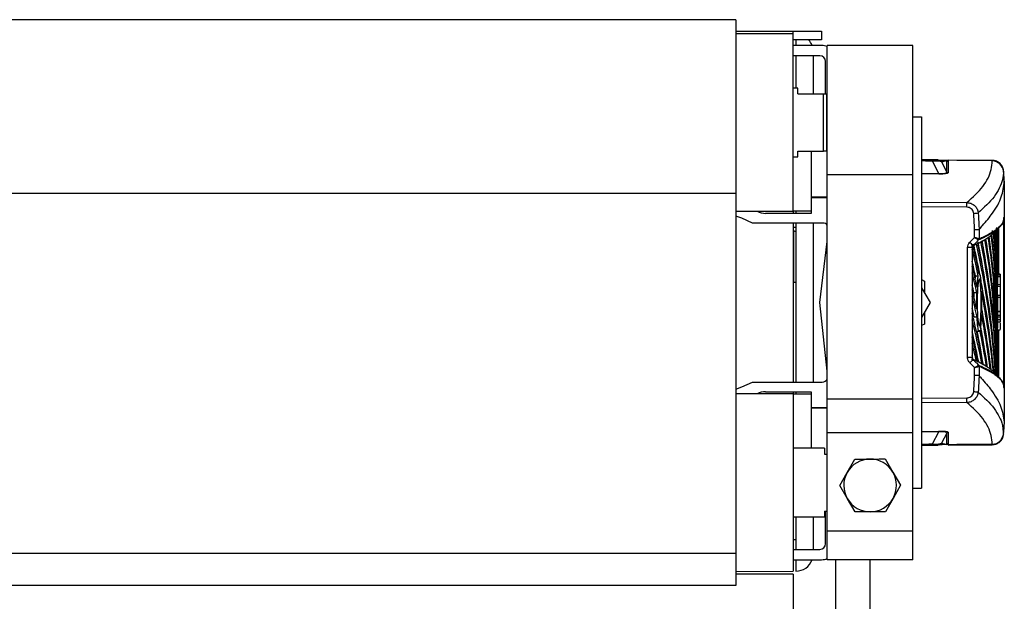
# Model space of a CAD drawing. Header units: millimetres. Extents: x 0 to 420, y 0 to 297.
# Tile 30 of 34: x 324 to 346, y 224 to 238. Entities that reach past the tile are written whole.
import ezdxf

# ---------------------------------------------------------------- set-up
doc = ezdxf.new("R2010")
doc.units = ezdxf.units.MM

msp = doc.modelspace()

# ---------------------------------------------------------------- linework, layer by layer
at = {"color": 7, "linetype": 'Continuous', "lineweight": 25}
for p, q in [((340.2567, 237.7683), (261.6798, 237.7683)), ((340.2567, 237.7683), (340.2567, 233.7853)), ((340.2567, 237.5064), (341.5663, 237.5064)), ((341.5663, 237.4409), (340.2567, 237.4451)), ((341.5663, 237.5064), (342.2211, 237.5064)), ((341.5663, 237.4409), (341.5663, 237.5064)), ((341.5663, 235.411), (341.5663, 237.4409)), ((342.2211, 237.5064), (342.2211, 237.31)), ((342.2211, 237.31), (341.5663, 237.31)), ((342.2211, 237.179), (341.5663, 237.179)), ((341.6318, 237.31), (341.6318, 237.179)), ((344.3165, 237.179), (342.3521, 237.179)), ((342.3521, 234.2113), (342.3521, 237.179)), ((344.3165, 234.2113), (344.3165, 237.179)), ((342.1818, 236.9433), (341.5663, 236.9433)), ((341.6318, 236.9433), (341.6318, 236.1968)), ((342.0247, 236.9433), (342.0247, 236.0733)), ((342.3128, 236.0658), (342.3128, 236.8123)), ((341.6776, 236.1968), (341.5663, 236.1968)), ((341.6776, 236.0658), (341.6776, 236.1968)), ((341.6776, 236.0658), (342.2669, 236.0658)), ((342.2669, 234.7562), (342.2669, 236.0658)), ((342.2669, 236.0658), (342.3324, 236.0658)), ((342.3324, 236.0658), (342.3324, 234.7562)), ((342.3521, 236.0004), (342.3324, 236.0004)), ((344.3165, 235.542), (344.5129, 235.542)), ((344.5129, 235.542), (344.5129, 227.0295)), ((341.5663, 233.3811), (341.5663, 235.411)), ((342.3324, 234.9527), (342.3521, 234.9527)), ((341.6776, 234.7562), (342.2669, 234.7562)), ((341.6776, 234.6253), (341.6776, 234.7562)), ((341.9854, 234.7562), (341.9854, 233.3811)), ((342.3324, 234.7562), (342.2669, 234.7562)), ((342.3324, 234.7759), (342.3521, 234.7759)), ((342.3521, 234.7562), (342.3412, 234.7562)), ((341.5663, 234.6253), (341.6776, 234.6253)), ((344.8953, 234.5547), (344.5129, 234.5581)), ((346.1358, 234.5324), (344.5129, 234.5465)), ((344.767, 234.5443), (344.915, 234.543)), ((344.9106, 234.247), (344.767, 234.5251)), ((344.9714, 234.5096), (345.0911, 234.2779)), ((345.0911, 234.2779), (345.0911, 234.537)), ((345.1019, 234.5413), (345.1092, 234.5407)), ((346.1358, 234.5439), (345.1218, 234.5527)), ((345.1249, 234.5172), (345.1249, 234.258)), ((346.1358, 234.5324), (346.1357, 234.5347)), ((346.1358, 234.5306), (346.1358, 234.5324)), ((344.3165, 234.2113), (342.3521, 234.2113)), ((342.3521, 229.0758), (342.3521, 234.2113)), ((344.3165, 229.0758), (344.3165, 234.2113)), ((344.5129, 234.2504), (344.9106, 234.247)), ((344.9106, 234.2357), (344.5129, 234.239)), ((346.3939, 234.3008), (346.3939, 234.299)), ((346.4119, 234.0694), (346.4119, 234.0694)), ((346.4119, 234.0694), (346.4119, 233.2448)), ((340.2567, 233.7853), (261.6798, 233.7853)), ((340.2567, 233.7853), (340.2567, 225.5347)), ((341.9854, 233.7085), (342.3521, 233.7085)), ((342.3521, 233.6889), (341.9854, 233.6889)), ((344.5129, 233.5841), (345.5546, 233.5757)), ((340.2567, 233.3769), (341.5663, 233.3811)), ((341.9854, 233.3287), (340.9377, 233.3287)), ((341.9854, 233.3811), (341.5662, 233.3811)), ((341.5663, 233.387), (341.5663, 233.3287)), ((341.9854, 233.3811), (341.5663, 233.3811)), ((341.6318, 233.3853), (341.6318, 233.3287)), ((341.9854, 233.3811), (341.9854, 233.3811)), ((341.9854, 233.3811), (341.9854, 233.3287)), ((345.5546, 233.4713), (344.5129, 233.4797)), ((342.255, 233.1061), (340.6364, 233.1061)), ((341.5663, 233.1061), (341.5663, 229.4654)), ((341.6318, 233.1061), (341.6318, 229.4654)), ((342.0247, 233.1061), (342.0247, 229.4654)), ((346.4003, 229.338), (346.4003, 233.2334)), ((346.4119, 233.2448), (346.4119, 233.2448)), ((346.4119, 233.2448), (346.4119, 229.3266)), ((341.5663, 233.0163), (341.6318, 233.0163)), ((341.5794, 232.9303), (341.5794, 231.751)), ((345.7288, 232.7747), (345.7288, 232.9492)), ((345.8321, 232.9495), (345.8321, 232.9495)), ((345.8321, 232.9495), (345.8321, 232.7476)), ((346.1626, 232.8726), (346.2938, 233.0035)), ((346.1763, 232.9016), (346.2054, 232.9401)), ((346.2808, 233.0055), (346.2808, 231.936)), ((342.1818, 231.2857), (342.3521, 232.6879)), ((345.8211, 232.7198), (345.8206, 232.7199)), ((345.8321, 232.7476), (345.8325, 232.7476)), ((345.9025, 232.6927), (345.9385, 232.714)), ((346.2547, 232.7784), (346.2547, 232.6397)), ((346.2547, 232.2397), (346.2547, 232.6397)), ((345.5707, 230.0247), (345.5707, 232.5468)), ((345.674, 232.5468), (345.5707, 232.5468)), ((345.674, 232.5468), (345.674, 230.0247)), ((345.6753, 232.5065), (345.6753, 232.1174)), ((346.252, 232.4261), (346.2411, 232.426)), ((346.252, 232.0261), (346.252, 232.4261)), ((346.2547, 231.9163), (346.2547, 232.2397)), ((345.6753, 231.9678), (345.6753, 231.5788)), ((346.1909, 231.9437), (346.1651, 231.9442)), ((346.3202, 231.9356), (346.2547, 231.9362)), ((346.3202, 231.9356), (346.3202, 231.9201)), ((341.5663, 231.751), (341.6318, 231.751)), ((344.5129, 231.815), (344.5784, 231.7772)), ((344.5784, 231.7772), (344.5784, 231.5138)), ((345.7498, 231.8977), (345.7406, 231.837)), ((345.7498, 231.8977), (345.8157, 231.8974)), ((346.1075, 231.7192), (346.1731, 231.7192)), ((346.252, 231.8874), (346.2411, 231.8874)), ((346.252, 231.4874), (346.252, 231.8874)), ((346.2529, 231.8727), (346.2529, 231.6905)), ((346.3202, 231.8727), (346.2529, 231.8727)), ((346.3202, 231.9157), (346.2532, 231.9163)), ((346.3202, 231.9201), (346.2547, 231.9205)), ((346.3202, 231.9201), (346.3202, 231.9157)), ((346.3202, 231.9157), (346.3202, 231.8727)), ((346.3202, 231.8727), (346.3202, 231.6905)), ((344.5129, 231.6272), (344.7101, 231.2857)), ((345.7159, 231.5138), (345.7818, 231.5139)), ((346.3202, 231.6905), (346.2529, 231.6905)), ((346.3202, 231.6506), (346.2531, 231.6501)), ((346.3202, 231.6905), (346.3202, 231.6506)), ((346.3202, 231.6506), (346.3202, 231.4458)), ((342.3521, 229.7147), (342.1818, 231.2857)), ((344.7101, 231.2857), (344.5129, 230.9442)), ((345.6753, 231.4292), (345.6753, 231.0401)), ((346.1012, 231.2474), (346.1668, 231.2475)), ((346.252, 231.3488), (346.2411, 231.3487)), ((346.252, 230.9488), (346.252, 231.3488)), ((346.3202, 231.4053), (346.2542, 231.4053)), ((346.3202, 231.4458), (346.2543, 231.4464)), ((346.2547, 231.2374), (346.2547, 231.4024)), ((346.3202, 231.4458), (346.3202, 231.4053)), ((346.3202, 231.4053), (346.3202, 231.3619)), ((346.3202, 231.4053), (346.3202, 231.0899)), ((344.5784, 231.0576), (344.5784, 230.7943)), ((346.3202, 231.0753), (346.254, 231.0758)), ((346.3202, 231.0785), (346.2541, 231.079)), ((346.2547, 231.079), (346.2547, 231.0813)), ((346.2547, 230.8423), (346.2547, 231.0627)), ((346.3202, 231.0785), (346.3202, 231.0753)), ((346.3202, 231.0753), (346.3202, 230.9892)), ((345.6753, 230.8905), (345.6753, 230.5014)), ((345.7203, 230.9553), (345.7862, 230.9554)), ((346.2529, 230.9493), (346.2529, 230.8875)), ((346.3202, 230.9493), (346.2529, 230.9493)), ((346.3202, 230.8875), (346.2529, 230.8875)), ((346.3202, 230.9892), (346.2531, 230.9897)), ((346.2532, 230.8439), (346.3202, 230.8444)), ((346.3202, 230.9892), (346.3202, 230.9493)), ((346.3202, 230.9493), (346.3202, 230.8875)), ((346.3202, 230.8875), (346.3202, 230.8444)), ((344.5784, 230.7943), (344.5129, 230.7565)), ((345.7722, 230.6271), (345.8369, 230.6283)), ((346.1867, 230.6277), (346.191, 230.6278)), ((346.2547, 230.4851), (346.2547, 230.6994)), ((346.2547, 230.6635), (346.3202, 230.6641)), ((346.2808, 230.6579), (346.2808, 229.5616)), ((345.6753, 230.3519), (345.6753, 230.0241)), ((345.674, 230.0247), (345.5707, 230.0247)), ((345.674, 230.0247), (345.6753, 230.0241)), ((345.6947, 229.9776), (345.6941, 229.9778)), ((346.2547, 230.0851), (346.2547, 229.9464)), ((346.2547, 229.6069), (346.2547, 229.9464)), ((345.7288, 229.6222), (345.7288, 229.7968)), ((345.8211, 229.8517), (345.8206, 229.8516)), ((345.8321, 229.8238), (345.8321, 229.622)), ((345.8325, 229.8238), (345.8321, 229.8238)), ((346.2938, 229.5679), (346.1623, 229.6991)), ((346.2114, 229.6223), (346.1763, 229.6699)), ((340.6364, 229.4654), (342.2332, 229.4654)), ((345.8321, 229.622), (345.8321, 229.622)), ((340.9377, 229.2427), (341.9854, 229.2427)), ((341.5663, 229.2427), (341.5663, 229.1832)), ((341.6318, 229.2427), (341.6318, 229.1877)), ((341.9854, 229.2427), (341.9854, 229.1904)), ((346.4119, 229.3266), (346.4119, 229.3267)), ((346.4119, 229.3266), (346.4119, 228.5021)), ((341.5663, 229.1904), (340.2567, 229.1946)), ((341.5655, 229.1904), (341.9854, 229.1904)), ((341.5663, 229.1904), (341.5663, 225.1305)), ((341.9854, 229.1904), (341.9854, 227.9462)), ((344.3165, 229.0758), (342.3521, 229.0758)), ((342.3521, 228.2972), (342.3521, 229.0758)), ((344.3165, 228.2972), (344.3165, 229.0758)), ((344.5129, 229.0918), (345.5546, 229.1001)), ((345.5546, 228.9958), (344.5129, 228.9874)), ((341.9854, 228.8826), (342.3521, 228.8826)), ((342.3521, 228.863), (341.9854, 228.863)), ((344.5129, 228.3324), (344.9106, 228.3358)), ((344.9106, 228.3244), (344.5129, 228.3211)), ((344.767, 228.0464), (344.9106, 228.3244)), ((345.1249, 228.3134), (345.1249, 228.0543)), ((346.4119, 228.5021), (346.4119, 228.5021)), ((344.3165, 228.2972), (342.3521, 228.2972)), ((342.3521, 226.0473), (342.3521, 228.2972)), ((344.3165, 226.0473), (344.3165, 228.2972)), ((345.0911, 228.2936), (344.9714, 228.0618)), ((345.0911, 228.0344), (345.0911, 228.2936)), ((346.3939, 228.2725), (346.3939, 228.2706)), ((342.2866, 227.9462), (341.5663, 227.9462)), ((342.2866, 227.9462), (342.2866, 227.8153)), ((346.1358, 228.0391), (344.5129, 228.025)), ((344.5129, 228.0134), (344.8953, 228.0168)), ((344.915, 228.0285), (344.767, 228.0272)), ((345.1092, 228.0308), (345.1019, 228.0301)), ((345.1218, 228.0187), (346.1358, 228.0276)), ((346.1357, 228.0372), (346.1358, 228.0391)), ((346.1358, 228.0391), (346.1358, 228.0409)), ((342.2866, 227.8153), (342.3521, 227.8153)), ((342.8088, 227.3937), (342.9813, 227.6971)), ((343.6792, 227.7017), (343.8557, 227.4006)), ((342.6363, 227.0904), (342.8088, 227.3937)), ((343.8557, 227.4006), (344.0322, 227.0996)), ((342.6363, 227.0904), (342.6363, 227.0904)), ((342.8128, 226.7893), (342.6363, 227.0904)), ((344.0322, 227.0996), (343.8597, 226.7962)), ((344.0322, 227.0996), (344.0322, 227.0996)), ((344.3165, 227.0295), (344.5129, 227.0295)), ((342.9893, 226.4883), (342.8128, 226.7893)), ((343.8597, 226.7962), (343.6872, 226.4929)), ((342.2866, 226.5056), (342.2866, 226.3747)), ((342.2866, 226.5056), (342.3521, 226.5056)), ((342.3128, 225.7592), (342.3128, 226.5056)), ((341.5663, 226.3747), (342.2866, 226.3747)), ((341.6318, 226.3747), (341.6318, 225.6282)), ((342.0247, 226.3747), (342.0247, 225.6282)), ((342.9893, 226.4883), (342.9893, 226.4883)), ((343.6872, 226.4929), (343.6872, 226.4929)), ((341.5663, 225.8581), (341.6318, 225.8581)), ((344.3165, 226.0473), (342.3521, 226.0473)), ((342.3521, 225.3925), (342.3521, 226.0473)), ((344.3165, 225.3925), (344.3165, 226.0473)), ((341.5663, 225.6282), (342.1818, 225.6282)), ((340.2567, 225.5347), (261.6798, 225.5347)), ((340.2567, 225.5347), (340.2567, 224.8031)), ((341.5663, 225.3925), (342.2211, 225.3925)), ((341.6318, 225.3925), (341.6318, 225.1305)), ((344.3165, 225.3925), (342.3521, 225.3925)), ((344.3165, 225.3925), (342.3521, 225.3925)), ((344.3165, 225.3925), (342.3521, 225.3925)), ((342.5485, 222.0661), (342.5485, 225.3925)), ((343.3343, 222.0661), (343.3343, 225.3925)), ((340.2567, 225.1263), (341.5663, 225.1305)), ((341.5663, 225.0651), (340.2567, 225.0651)), ((341.5663, 225.0651), (341.5663, 219.3028)), ((340.2567, 224.8031), (261.6798, 224.8031))]:
    msp.add_line(p, q, dxfattribs=at)
at = {"color": 7, "linetype": 'Continuous', "lineweight": 25, "flags": 128}
for points in [[(340.6364, 233.1061), (340.392, 233.2194), (340.2567, 233.2671)], [(341.5663, 232.9329), (341.5754, 232.9311), (341.5947, 232.9262), (341.6104, 232.9202), (341.6221, 232.9134), (341.6293, 232.9061), (341.6318, 232.8984)], [(345.6212, 232.6679), (345.6984, 232.7446), (345.7288, 232.7747)], [(345.8211, 232.7198), (345.7576, 232.6567), (345.6941, 232.5937)], [(345.7288, 229.7968), (345.6984, 229.8269), (345.6212, 229.9035)], [(345.6941, 229.9778), (345.7576, 229.9147), (345.7713, 229.9011), (345.8211, 229.8517)], [(340.2567, 229.3044), (340.392, 229.3521), (340.6364, 229.4654)], [(345.0911, 228.0344), (345.0971, 228.032), (345.1019, 228.0301)]]:
    msp.add_lwpolyline(points, dxfattribs=at)
at = {"color": 7, "linetype": 'Continuous', "lineweight": 25}
for centre, radius, start, end in [((341.6318, 237.048), 0.3929, 19.47122, 41.81031), ((342.2211, 236.8516), 0.3274, 66.42182, 90), ((342.1818, 236.8123), 0.131, 0, 90), ((344.9144, 234.4776), 0.0654, 29.34063, 89.4876), ((345.1252, 234.5565), 0.0393, 209.63684, 269.54051), ((346.1339, 234.2708), 0.2616, 6.17855, 89.58925), ((346.1339, 234.269), 0.2616, 6.17949, 89.5857), ((345.546, 234.2414), 0.6354, 179.48748, 180.51252), ((345.1252, 234.2973), 0.0393, 209.63684, 269.54051), ((342.1856, 233.8513), 4.2318, 2.95451, 6.04838), ((341.9464, 233.5235), 3.6086, 359.1712, 0.8288), ((340.9377, 233.7216), 0.3929, 240.85605, 270), ((341.9747, 271.6613), 38.5124, 275.56478, 275.71836), ((342.255, 232.9751), 0.131, 42.18182, 90), ((342.371, 229.4057), 4.605, 43.81093, 45.10542), ((345.7926, 232.7478), 0.0395, 315.07937, 359.72225), ((345.7933, 232.7474), 0.0392, 315.10801, 0.30373), ((342.371, 233.1657), 4.605, 314.89458, 316.18907), ((345.7926, 229.8237), 0.0395, 0.27775, 44.92063), ((345.7933, 229.8241), 0.0392, 359.69627, 44.89199), ((342.2332, 229.5963), 0.131, 270, 335.21581), ((340.9377, 228.8499), 0.3929, 90, 119.14395), ((341.9747, 190.9102), 38.5124, 84.28164, 84.43522), ((341.9464, 229.0479), 3.6086, 359.1712, 0.8288), ((345.546, 228.3301), 0.6354, 179.48748, 180.51252), ((345.1252, 228.2741), 0.0393, 90.45949, 150.36316), ((342.1856, 228.7202), 4.2318, 353.95163, 357.04549), ((346.1339, 228.3025), 0.2616, 270.41461, 353.82073), ((346.1339, 228.3007), 0.2616, 270.41075, 353.82145), ((344.9144, 228.0939), 0.0654, 270.5124, 330.65937), ((345.1252, 228.015), 0.0393, 90.45949, 150.36316), ((343.3343, 227.095), 0.6044, 90.37803, 150.37803), ((343.3343, 227.095), 0.6044, 30.37803, 90.37803), ((343.3343, 227.095), 0.6044, 150.37803, 210.37803), ((343.3343, 227.095), 0.6044, 330.37803, 30.37803), ((343.3343, 227.095), 0.6044, 210.37803, 270.37803), ((343.3343, 227.095), 0.6044, 270.37803, 330.37803), ((342.1818, 225.7592), 0.131, 270, 0), ((341.6318, 225.5234), 0.3929, 270, 340.52878), ((342.2211, 225.7199), 0.3274, 270, 293.57818)]:
    msp.add_arc(centre, radius, start, end, dxfattribs=at)
for centre, major_axis, ratio, start_param, end_param in [((344.6926, 234.4794), (0.281, 0.0258), 0.1425845, 0.1129421, 1.2898289), ((344.7775, 234.3152), (0.3138, -0.0411), 0.1773458, 5.1736297, 6.3505166), ((344.7771, 234.276), (0.3478, -0.0182), 0.1038687, 5.1117288, 6.2886156), ((233.9161, 229.424), (112.3374, 1.2809), 0.414169, 0.0240945, 0.0458476), ((233.9161, 231.6849), (112.3374, -1.2809), 0.414169, 0.0305047, 0.0525483), ((233.9161, 230.5013), (112.2719, 1.2801), 0.414169, 0.0233303, 0.0249041), ((233.9161, 229.9626), (112.3374, 1.2809), 0.414169, 0.0022627, 0.0353713), ((233.9161, 232.2235), (112.3374, -1.2809), 0.414169, 0.0117072, 0.0420913), ((233.9161, 230.5013), (112.3374, 1.2809), 0.414169, 0.0022627, 0.0243901), ((233.9161, 232.7622), (112.3374, -1.2809), 0.414169, 0.0117072, 0.0316326), ((233.9161, 231.0399), (112.3374, 1.2809), 0.414169, 0.0022627, 0.0144268), ((233.9161, 233.3008), (112.3374, -1.2809), 0.414169, 0.0047223, 0.0211709), ((233.9161, 231.5786), (112.3374, 1.2809), 0.414169, 6.278463, 6.2853722), ((233.9161, 233.8395), (112.3374, -1.2809), 0.414169, 0.0047223, 0.0086947), ((233.9161, 227.2693), (112.2719, 1.2801), 0.414169, 0.0729226, 0.0878341), ((233.9161, 227.2693), (112.3374, 1.2809), 0.414169, 0.0237289, 0.0878165), ((233.9161, 229.5303), (112.3374, -1.2809), 0.414169, 0.0299622, 0.0943899), ((233.9161, 227.808), (112.2719, 1.2801), 0.414169, 0.0598804, 0.0773319), ((233.9161, 227.808), (112.3374, 1.2809), 0.414169, 0.0115906, 0.0773114), ((233.9161, 230.0689), (112.3374, -1.2809), 0.414169, 0.0411984, 0.0839242), ((233.9161, 228.3467), (112.2719, 1.2801), 0.414169, 0.0598804, 0.0656856), ((233.9161, 228.3467), (112.3374, 1.2809), 0.414169, 0.034843, 0.0668161), ((233.9161, 230.6076), (112.3374, -1.2809), 0.414169, 0.0442301, 0.0734632), ((233.9161, 228.8853), (112.3374, 1.2809), 0.414169, 0.033401, 0.0563287), ((233.9161, 231.1462), (112.3374, -1.2809), 0.414169, 0.0419088, 0.0630051), ((233.9161, 226.7307), (112.3374, 1.2809), 0.414169, 0.0837126, 0.0968905), ((233.9161, 228.9916), (112.3374, -1.2809), 0.414169, 0.0909805, 0.1042147), ((233.9161, 226.7307), (112.2719, 1.2801), 0.414169, 0.0837848, 0.0910005), ((233.9161, 228.4529), (112.3374, -1.2809), 0.414169, 0.0959725, 0.1063351), ((233.9161, 226.192), (112.3374, 1.2809), 0.414169, 0.0870683, 0.0968905), ((233.9161, 228.9916), (112.3374, -1.2809), 0.414169, 0.0420966, 0.0868578), ((233.9161, 227.2693), (112.2719, 1.2801), 0.414169, 0.0598804, 0.0691882), ((233.9161, 226.192), (112.2719, 1.2801), 0.414169, 0.0871333, 0.0910005), ((233.9161, 227.9143), (112.3374, -1.2809), 0.414169, 0.0967159, 0.1063351), ((233.9161, 226.7307), (112.3374, 1.2809), 0.414169, 0.0362876, 0.0761732), ((233.9161, 231.6849), (112.3374, -1.2809), 0.414169, 0.0117072, 0.0270214), ((233.9161, 230.3435), (112.3375, 1.2707), 0.4082381, 6.2785675, 6.2839677), ((233.9161, 225.6534), (112.3374, 1.2809), 0.414169, 0.0866377, 0.0968905), ((233.9161, 231.1462), (112.3374, -1.2809), 0.414169, 0.0047223, 0.0326422), ((233.9161, 229.424), (112.3374, 1.2809), 0.414169, 6.278463, 6.2986412), ((233.9161, 225.6534), (112.2719, 1.2801), 0.414169, 0.0867025, 0.0910005), ((233.9161, 227.3756), (112.3374, -1.2809), 0.414169, 0.0810152, 0.1063351), ((233.9161, 226.7307), (112.2719, 1.2801), 0.414169, 0.0598804, 0.0695234), ((233.9161, 228.4529), (112.3374, -1.2809), 0.414169, 0.055059, 0.0852756), ((233.9161, 228.8853), (112.3374, 1.2809), 0.414169, 6.278463, 6.3063292), ((233.9161, 232.2963), (112.3375, -1.2707), 0.4082376, 6.2824029, 6.2842795), ((233.9161, 225.1147), (112.3374, 1.2809), 0.414169, 0.0750772, 0.0968905), ((233.9161, 226.192), (112.3374, 1.2809), 0.414169, 0.049026, 0.0762175), ((233.9161, 230.6076), (112.3374, -1.2809), 0.414169, 0.006069, 0.0337156), ((233.9161, 225.1147), (112.2719, 1.2801), 0.414169, 0.075962, 0.0910005), ((233.9161, 225.6534), (112.2719, 1.2801), 0.414169, 0.0630745, 0.0796118), ((233.9161, 225.6534), (112.3374, 1.2809), 0.414169, 0.0620414, 0.0800454), ((233.9161, 227.9143), (112.3374, -1.2809), 0.414169, 0.0680315, 0.0879399), ((233.9161, 226.192), (112.2719, 1.2801), 0.414169, 0.0598804, 0.0702464), ((233.9161, 230.0689), (112.3374, -1.2809), 0.414169, 0.0172929, 0.0401415), ((233.9161, 228.3467), (112.3374, 1.2809), 0.414169, 6.2823341, 6.3082781), ((233.9161, 226.837), (112.3374, -1.2809), 0.414169, 0.0940112, 0.1063351), ((233.9161, 224.5761), (112.3374, 1.2809), 0.414169, 0.0881343, 0.0968905), ((233.9161, 224.5761), (112.2719, 1.2801), 0.414169, 0.0882646, 0.0910005), ((344.7771, 228.2954), (0.3478, 0.0182), 0.1038687, 6.277755, 7.4546418), ((344.7775, 228.2563), (0.3138, 0.0411), 0.1773458, 6.2158541, 7.3927409), ((344.6926, 228.092), (0.281, -0.0258), 0.1425845, 4.9933564, 6.1702432)]:
    msp.add_ellipse(centre, major_axis=major_axis, ratio=ratio, start_param=start_param, end_param=end_param, dxfattribs=at)
for points, knots in [([(344.5129, 234.5465), (344.5411, 234.5462), (344.6256, 234.5455), (344.7105, 234.5448), (344.767, 234.5443)], [0, 0, 0, 0, 0.3337099, 1, 1, 1, 1]), ([(344.767, 234.5251), (344.695, 234.5266), (344.6102, 234.5285), (344.5257, 234.5341), (344.5129, 234.535)], [0, 0, 0, 0, 0.84836783, 1, 1, 1, 1]), ([(344.767, 234.5443), (344.767, 234.5431), (344.7671, 234.5411), (344.767, 234.53), (344.767, 234.5251)], [0, 0, 0, 0, 0.56, 1, 1, 1, 1]), ([(344.915, 234.543), (344.9462, 234.5427), (345.002, 234.5422), (345.0714, 234.5416), (345.1019, 234.5413)], [0, 0, 0, 0, 0.55997278, 1, 1, 1, 1]), ([(345.0911, 234.537), (345.0705, 234.5288), (345.0337, 234.5141), (344.9904, 234.511), (344.9714, 234.5096)], [0, 0, 0, 0, 0.5600252, 1, 1, 1, 1]), ([(345.1092, 234.5407), (345.1097, 234.5405), (345.111, 234.5401), (345.1128, 234.5394), (345.115, 234.5382), (345.1173, 234.5365), (345.1198, 234.534), (345.1223, 234.5303), (345.1245, 234.5245), (345.1248, 234.52), (345.1249, 234.5172)], [0, 0, 0, 0, 0.0199034, 0.0510155, 0.0969562, 0.1650388, 0.266176, 0.4166536, 0.6407761, 1, 1, 1, 1]), ([(345.5546, 233.5757), (345.6889, 233.6988), (345.8935, 233.8862), (346.0455, 234.1398), (346.1213, 234.3349), (346.1309, 234.4654), (346.1358, 234.5306)], [0, 0, 0, 0, 0.3890527, 0.5926729, 0.7963808, 1, 1, 1, 1]), ([(346.3946, 234.3008), (346.3944, 234.3031), (346.3937, 234.3137), (346.3876, 234.3533), (346.3628, 234.4195), (346.3008, 234.4904), (346.2201, 234.5362), (346.1626, 234.5397), (346.1366, 234.5412)], [0, 0, 0, 0, 0.0184744, 0.0858076, 0.3054158, 0.5582233, 0.8000812, 1, 1, 1, 1]), ([(346.3939, 234.2972), (346.3939, 234.2972), (346.3935, 234.2322), (346.3774, 234.1009), (346.3039, 233.9056), (346.151, 233.6514), (345.9463, 233.4637), (345.812, 233.3405)], [0, 0, 0, 0, 0.0000007, 0.2037107, 0.4074721, 0.6112331, 1, 1, 1, 1]), ([(346.4119, 234.0825), (346.4096, 234.1209), (346.4051, 234.1977), (346.3974, 234.2743), (346.3936, 234.3126)], [0, 0, 0, 0, 0.4993736, 1, 1, 1, 1]), ([(346.3939, 234.299), (346.394, 234.2979), (346.394, 234.2968), (346.3939, 234.2972), (346.3939, 234.2972)], [0, 0, 0, 0, 0.9996347, 1, 1, 1, 1]), ([(345.8321, 232.9495), (345.8366, 232.9565), (345.8641, 233.0001), (345.9804, 233.1214), (346.1803, 233.3741), (346.3725, 233.7067), (346.3987, 233.9484), (346.4119, 234.0694)], [0, 0, 0, 0, 0.0117013, 0.0722088, 0.3141935, 0.6568871, 1, 1, 1, 1]), ([(345.5546, 233.5757), (345.584, 233.5725), (345.6427, 233.5661), (345.7206, 233.5202), (345.7789, 233.4534), (345.8054, 233.3888), (345.8107, 233.3503), (345.812, 233.3405)], [0, 0, 0, 0, 0.2310896, 0.4626691, 0.6930315, 0.9222733, 1, 1, 1, 1]), ([(345.7093, 233.3304), (345.7085, 233.3363), (345.7054, 233.3594), (345.6896, 233.3982), (345.6545, 233.4383), (345.6077, 233.4657), (345.5723, 233.4695), (345.5546, 233.4713)], [0, 0, 0, 0, 0.077747, 0.3068364, 0.5369565, 0.7685092, 1, 1, 1, 1]), ([(345.7288, 232.9492), (345.7284, 232.9828), (345.727, 233.11), (345.7168, 233.2369), (345.7093, 233.3304)], [0, 0, 0, 0, 0.2634259, 1, 1, 1, 1]), ([(345.812, 233.3405), (345.8197, 233.2447), (345.8303, 233.1145), (345.8317, 232.9839), (345.8321, 232.9495)], [0, 0, 0, 0, 0.7361158, 1, 1, 1, 1]), ([(346.3781, 233.1272), (346.3769, 233.1218), (346.3713, 233.0949), (346.3338, 233.0465), (346.2899, 232.9982), (346.2347, 232.9498), (346.1707, 232.9014), (346.0655, 232.837), (345.9494, 232.7765), (345.861, 232.7374), (345.8211, 232.7198)], [0, 0, 0, 0, 0.0396272, 0.1976877, 0.3557482, 0.3952626, 0.5534735, 0.711657, 0.8697175, 1, 1, 1, 1]), ([(345.8325, 232.7476), (345.8724, 232.7653), (345.9608, 232.8043), (346.0769, 232.8649), (346.1822, 232.9293), (346.2462, 232.9776), (346.3013, 233.026), (346.3468, 233.0743), (346.3991, 233.1526), (346.407, 233.2095), (346.4119, 233.2448)], [0, 0, 0, 0, 0.1067875, 0.2363437, 0.3660006, 0.49568, 0.5280684, 0.6576246, 0.7871807, 1, 1, 1, 1]), ([(345.7053, 232.5963), (345.7473, 232.6156), (345.8464, 232.661), (345.9526, 232.7192), (346.0547, 232.7841), (346.1239, 232.8339), (346.158, 232.8705), (346.1681, 232.8814)], [0, 0, 0, 0, 0.2007927, 0.4740831, 0.6107252, 0.8840156, 1, 1, 1, 1]), ([(345.8321, 232.9495), (345.8297, 232.9495), (345.825, 232.9495), (345.8038, 232.9494), (345.7748, 232.9493), (345.748, 232.9493), (345.7324, 232.9492), (345.7288, 232.9492)], [0, 0, 0, 0, 0.2310628, 0.4621255, 0.6931886, 0.9283933, 1, 1, 1, 1]), ([(345.5707, 232.5468), (345.5732, 232.5691), (345.578, 232.6106), (345.6033, 232.6494), (345.6189, 232.6655), (345.6212, 232.6679)], [0, 0, 0, 0, 0.4977123, 0.9237782, 1, 1, 1, 1]), ([(345.6919, 232.5877), (345.702, 232.5923), (345.7303, 232.605), (345.7569, 232.6177), (345.7741, 232.6258)], [0, 0, 0, 0, 0.35797552, 1, 1, 1, 1]), ([(345.8206, 232.7199), (345.8186, 232.7211), (345.8148, 232.7235), (345.7978, 232.7337), (345.7741, 232.7478), (345.7498, 232.7622), (345.7342, 232.7715), (345.729, 232.7746), (345.7288, 232.7747)], [0, 0, 0, 0, 0.2164201, 0.4299321, 0.6491465, 0.8823001, 0.9946844, 1, 1, 1, 1]), ([(345.8321, 232.7476), (345.8299, 232.7482), (345.8256, 232.7494), (345.8064, 232.7545), (345.7797, 232.7614), (345.7525, 232.7686), (345.7349, 232.7731), (345.729, 232.7747), (345.7288, 232.7747)], [0, 0, 0, 0, 0.2164201, 0.4299321, 0.6491465, 0.8823001, 0.9946844, 1, 1, 1, 1]), ([(345.8034, 232.6402), (345.8016, 232.6393), (345.7928, 232.635), (345.783, 232.6302), (345.7749, 232.6262), (345.7741, 232.6258)], [0, 0, 0, 0, 0.1825482, 0.9127414, 1, 1, 1, 1]), ([(345.8034, 232.6402), (345.8148, 232.646), (345.8401, 232.6587), (345.8639, 232.6715), (345.8769, 232.6785)], [0, 0, 0, 0, 0.44921287, 1, 1, 1, 1]), ([(345.9025, 232.6927), (345.901, 232.6918), (345.8926, 232.6871), (345.884, 232.6823), (345.8769, 232.6785)], [0, 0, 0, 0, 0.18503, 1, 1, 1, 1]), ([(345.6685, 232.5979), (345.6695, 232.5869), (345.6712, 232.5687), (345.6732, 232.5531), (345.674, 232.5469), (345.674, 232.5468)], [0, 0, 0, 0, 0.5998185, 0.9900583, 1, 1, 1, 1]), ([(345.6941, 232.5937), (345.6932, 232.5927), (345.687, 232.5865), (345.6783, 232.5728), (345.6743, 232.5568), (345.674, 232.5482), (345.674, 232.5468)], [0, 0, 0, 0, 0.0771068, 0.5053181, 0.9215233, 1, 1, 1, 1]), ([(345.6992, 232.5577), (345.6923, 232.5547), (345.6839, 232.551), (345.6754, 232.5474), (345.674, 232.5468)], [0, 0, 0, 0, 0.8265638, 1, 1, 1, 1]), ([(345.6941, 232.5937), (345.6952, 232.5941), (345.7, 232.5962), (345.7047, 232.5982), (345.7084, 232.5998)], [0, 0, 0, 0, 0.231001, 1, 1, 1, 1]), ([(345.7084, 232.5998), (345.7033, 232.5906), (345.6956, 232.5767), (345.6983, 232.5625), (345.6992, 232.5577)], [0, 0, 0, 0, 0.66087316, 1, 1, 1, 1]), ([(345.837, 231.9432), (345.8434, 231.9357), (345.856, 231.9206), (345.8688, 231.8332), (345.8746, 231.7673), (345.876, 231.7517)], [0, 0, 0, 0, 0.431457, 0.865462, 1, 1, 1, 1]), ([(346.177, 231.8158), (346.1789, 231.8454), (346.183, 231.9129), (346.188, 231.9535), (346.1906, 231.9415), (346.1909, 231.9404)], [0, 0, 0, 0, 0.4164318, 0.9479416, 1, 1, 1, 1]), ([(345.7873, 231.6364), (345.7914, 231.6956), (345.7992, 231.8075), (345.8104, 231.8686), (345.8157, 231.8974)], [0, 0, 0, 0, 0.52954166, 1, 1, 1, 1]), ([(345.8694, 230.9086), (345.8655, 230.8697), (345.8577, 230.7919), (345.8425, 230.7425), (345.8266, 230.7514), (345.8115, 230.8217), (345.7992, 230.9446), (345.7911, 231.1059), (345.7883, 231.2871), (345.7912, 231.4678), (345.7992, 231.6278), (345.8115, 231.7498), (345.8265, 231.8198), (345.8425, 231.8296), (345.8575, 231.7778), (345.8701, 231.6702), (345.8787, 231.5191), (345.8828, 231.3418), (345.8817, 231.1592), (345.8767, 231.0102), (345.8714, 230.9367), (345.8694, 230.9086)], [0, 0, 0, 0, 0.053804, 0.1076031, 0.1615183, 0.2155014, 0.269422, 0.323168, 0.3767051, 0.4301008, 0.4834934, 0.5370217, 0.5907565, 0.6446694, 0.6986525, 0.7525749, 0.8063418, 0.8599294, 0.9133852, 0.9668046, 1, 1, 1, 1]), ([(346.167, 231.3852), (346.1677, 231.4572), (346.1689, 231.5796), (346.1719, 231.6785), (346.1731, 231.7192)], [0, 0, 0, 0, 0.5886716, 1, 1, 1, 1]), ([(346.2033, 230.8948), (346.2018, 230.8556), (346.1989, 230.7772), (346.1929, 230.7288), (346.1865, 230.74), (346.1803, 230.8136), (346.1752, 230.9403), (346.1717, 231.106), (346.1706, 231.2919), (346.1719, 231.477), (346.1754, 231.6406), (346.1807, 231.7642), (346.1869, 231.8339), (346.1933, 231.8419), (346.1991, 231.7871), (346.2038, 231.6757), (346.2069, 231.5203), (346.2083, 231.3384), (346.2079, 231.1513), (346.2061, 230.9986), (346.2041, 230.9236), (346.2033, 230.8948)], [0, 0, 0, 0, 0.0537008, 0.107401, 0.161118, 0.214849, 0.268575, 0.3222758, 0.3759418, 0.429583, 0.4832243, 0.5368906, 0.5905915, 0.6443177, 0.6980486, 0.7517655, 0.8054595, 0.8591318, 0.9127903, 0.9664454, 1, 1, 1, 1]), ([(346.1974, 231.9134), (346.1995, 231.8842), (346.2038, 231.8259), (346.2083, 231.6584), (346.2103, 231.5013), (346.2108, 231.4067), (346.2109, 231.3845)], [0, 0, 0, 0, 0.3026632, 0.605193, 0.9075685, 1, 1, 1, 1]), ([(346.2532, 231.916), (346.2531, 231.9158), (346.2531, 231.9153), (346.253, 231.9088), (346.253, 231.8983), (346.2529, 231.8856), (346.2529, 231.8767), (346.2529, 231.8727)], [0, 0, 0, 0, 0.1791483, 0.3938237, 0.6084978, 0.8231687, 1, 1, 1, 1]), ([(345.7159, 231.5138), (345.7147, 231.4831), (345.7135, 231.451), (345.7134, 231.417), (345.7134, 231.4156)], [0, 0, 0, 0, 0.9594859, 1, 1, 1, 1]), ([(345.7797, 231.1323), (345.7787, 231.2048), (345.7769, 231.3342), (345.7803, 231.4591), (345.7818, 231.5139)], [0, 0, 0, 0, 0.5610233, 1, 1, 1, 1]), ([(345.8873, 231.5485), (345.8892, 231.479), (345.8929, 231.3455), (345.8912, 231.2063), (345.8904, 231.1395)], [0, 0, 0, 0, 0.52038905, 1, 1, 1, 1]), ([(346.2529, 231.6905), (346.2529, 231.6856), (346.2529, 231.6758), (346.253, 231.6628), (346.253, 231.6543), (346.2531, 231.6512), (346.2531, 231.6501)], [0, 0, 0, 0, 0.28447462, 0.56945132, 0.85443039, 1, 1, 1, 1]), ([(346.18, 230.7054), (346.1786, 230.7291), (346.1748, 230.7914), (346.17, 230.9431), (346.1673, 231.1122), (346.1669, 231.2166), (346.1668, 231.2475)], [0, 0, 0, 0, 0.2012869, 0.5312186, 0.8609815, 1, 1, 1, 1]), ([(346.2543, 231.446), (346.2543, 231.4459), (346.2543, 231.4455), (346.2542, 231.4391), (346.2542, 231.4288), (346.2542, 231.4168), (346.2542, 231.4086), (346.2542, 231.4053)], [0, 0, 0, 0, 0.1800885, 0.4029794, 0.6258698, 0.8487592, 1, 1, 1, 1]), ([(346.2542, 231.4053), (346.2542, 231.2978), (346.2542, 231.1126), (346.2545, 230.8872), (346.2547, 230.7593), (346.2547, 230.7145), (346.2547, 230.6994)], [0, 0, 0, 0, 0.3858589, 0.6649336, 0.8871478, 1, 1, 1, 1]), ([(346.2111, 231.2425), (346.2108, 231.169), (346.2103, 231.0444), (346.2083, 230.939), (346.2075, 230.8958)], [0, 0, 0, 0, 0.5894269, 1, 1, 1, 1]), ([(346.2541, 231.0784), (346.2541, 231.0786), (346.254, 231.0789), (346.254, 231.0769), (346.254, 231.0758)], [0, 0, 0, 0, 0.4588003, 1, 1, 1, 1]), ([(345.8368, 230.6349), (345.8354, 230.6328), (345.8276, 230.6219), (345.8132, 230.6769), (345.7968, 230.7891), (345.7896, 230.9029), (345.7862, 230.9554)], [0, 0, 0, 0, 0.0747994, 0.3988125, 0.7227908, 1, 1, 1, 1]), ([(345.8869, 231.0119), (345.884, 230.9475), (345.8787, 230.833), (345.8698, 230.7576), (345.866, 230.7246)], [0, 0, 0, 0, 0.5628369, 1, 1, 1, 1]), ([(346.2531, 230.9897), (346.2531, 230.9875), (346.253, 230.983), (346.253, 230.9712), (346.2529, 230.9594), (346.2529, 230.9519), (346.2529, 230.9493)], [0, 0, 0, 0, 0.2798496, 0.5648212, 0.8497894, 1, 1, 1, 1]), ([(346.2529, 230.8875), (346.2529, 230.8826), (346.2529, 230.8728), (346.253, 230.8597), (346.253, 230.8499), (346.2531, 230.8444), (346.2531, 230.8444), (346.2532, 230.8444)], [0, 0, 0, 0, 0.2143545, 0.4290874, 0.643822, 0.8585602, 1, 1, 1, 1]), ([(346.3202, 230.8209), (346.3202, 230.7953), (346.3202, 230.734), (346.3202, 230.6761), (346.3202, 230.6686), (346.3202, 230.6652)], [0, 0, 0, 0, 0.28499276, 0.68303236, 1, 1, 1, 1]), ([(346.1909, 230.6327), (346.1888, 230.6347), (346.1865, 230.6368), (346.1843, 230.6555), (346.1843, 230.6562)], [0, 0, 0, 0, 0.9585841, 1, 1, 1, 1]), ([(346.2048, 230.7945), (346.203, 230.7499), (346.1994, 230.6604), (346.1945, 230.6393), (346.1921, 230.6287)], [0, 0, 0, 0, 0.4989175, 1, 1, 1, 1]), ([(345.6212, 229.9035), (345.6072, 229.9211), (345.5809, 229.9538), (345.5712, 229.999), (345.5707, 230.0214), (345.5707, 230.0247)], [0, 0, 0, 0, 0.4975078, 0.9271867, 1, 1, 1, 1]), ([(345.674, 230.0247), (345.674, 230.0245), (345.6732, 230.0184), (345.6712, 230.0028), (345.6695, 229.9846), (345.6685, 229.9736)], [0, 0, 0, 0, 0.0099417, 0.4001815, 1, 1, 1, 1]), ([(345.674, 230.0247), (345.674, 230.0234), (345.6742, 230.0147), (345.6783, 229.9971), (345.6886, 229.9846), (345.6941, 229.9778)], [0, 0, 0, 0, 0.0718682, 0.4987863, 1, 1, 1, 1]), ([(345.6753, 230.0241), (345.6762, 230.0155), (345.6781, 229.9996), (345.6878, 229.9847), (345.6938, 229.9785), (345.6947, 229.9776)], [0, 0, 0, 0, 0.4979723, 0.9247743, 1, 1, 1, 1]), ([(345.7707, 229.9472), (345.7591, 229.9528), (345.7342, 229.9646), (345.7021, 229.9793), (345.6815, 229.9884), (345.6753, 229.9911)], [0, 0, 0, 0, 0.3784171, 0.8098591, 1, 1, 1, 1]), ([(346.1681, 229.6901), (346.158, 229.701), (346.1239, 229.7376), (346.0547, 229.7874), (345.9526, 229.8523), (345.8425, 229.9127), (345.7377, 229.9603), (345.6905, 229.9817)], [0, 0, 0, 0, 0.1134097, 0.380634, 0.514243, 0.7814673, 1, 1, 1, 1]), ([(345.7707, 229.9472), (345.7726, 229.9464), (345.7816, 229.942), (345.7938, 229.936), (345.804, 229.9309), (345.8072, 229.9294)], [0, 0, 0, 0, 0.1469211, 0.7346058, 1, 1, 1, 1]), ([(345.8972, 229.8818), (345.8885, 229.8866), (345.8702, 229.8967), (345.8407, 229.9123), (345.8192, 229.9233), (345.8077, 229.9291), (345.8072, 229.9294)], [0, 0, 0, 0, 0.3060679, 0.6376123, 0.9838287, 1, 1, 1, 1]), ([(345.7288, 229.7968), (345.729, 229.7969), (345.7342, 229.8), (345.7498, 229.8092), (345.7741, 229.8236), (345.7978, 229.8377), (345.8148, 229.848), (345.8186, 229.8503), (345.8206, 229.8516)], [0, 0, 0, 0, 0.00531559, 0.11769986, 0.35085354, 0.57006789, 0.78357989, 1, 1, 1, 1]), ([(345.7288, 229.7968), (345.729, 229.7968), (345.7349, 229.7984), (345.7525, 229.8029), (345.7797, 229.81), (345.8064, 229.817), (345.8256, 229.8221), (345.8299, 229.8232), (345.8321, 229.8238)], [0, 0, 0, 0, 0.0053156, 0.1176999, 0.3508535, 0.5700679, 0.7835799, 1, 1, 1, 1]), ([(345.8211, 229.8517), (345.861, 229.834), (345.9494, 229.795), (346.0655, 229.7344), (346.1707, 229.67), (346.2347, 229.6217), (346.2899, 229.5733), (346.3338, 229.525), (346.3713, 229.4766), (346.3769, 229.4497), (346.3781, 229.4443)], [0, 0, 0, 0, 0.1302824, 0.288343, 0.4465265, 0.6047374, 0.6442518, 0.8023123, 0.9603728, 1, 1, 1, 1]), ([(346.4119, 229.3267), (346.407, 229.362), (346.3991, 229.4188), (346.3468, 229.4972), (346.3013, 229.5455), (346.2462, 229.5939), (346.1822, 229.6422), (346.0769, 229.7066), (345.9608, 229.7672), (345.8724, 229.8062), (345.8325, 229.8238)], [0, 0, 0, 0, 0.21281925, 0.34237541, 0.47193157, 0.50431996, 0.63399938, 0.76365637, 0.89321253, 1, 1, 1, 1]), ([(345.8972, 229.8818), (345.8988, 229.8809), (345.9066, 229.8765), (345.9168, 229.8707), (345.9254, 229.8657), (345.9279, 229.8642)], [0, 0, 0, 0, 0.1494253, 0.747127, 1, 1, 1, 1]), ([(345.9473, 229.8527), (345.9472, 229.8527), (345.941, 229.8566), (345.9344, 229.8604), (345.9279, 229.8642)], [0, 0, 0, 0, 0.0053381, 1, 1, 1, 1]), ([(345.7093, 229.2411), (345.7168, 229.3345), (345.727, 229.4615), (345.7284, 229.5887), (345.7288, 229.6222)], [0, 0, 0, 0, 0.7365741, 1, 1, 1, 1]), ([(345.7288, 229.6222), (345.7324, 229.6222), (345.748, 229.6222), (345.7748, 229.6221), (345.8038, 229.6221), (345.825, 229.622), (345.8297, 229.622), (345.8321, 229.622)], [0, 0, 0, 0, 0.0716067, 0.3068114, 0.5378745, 0.7689372, 1, 1, 1, 1]), ([(345.8321, 229.622), (345.8317, 229.5875), (345.8303, 229.457), (345.8197, 229.3268), (345.812, 229.2309)], [0, 0, 0, 0, 0.2638842, 1, 1, 1, 1]), ([(345.8321, 229.622), (345.8366, 229.6149), (345.8641, 229.5713), (345.9804, 229.4501), (346.1803, 229.1974), (346.3725, 228.8648), (346.3987, 228.623), (346.4119, 228.5021)], [0, 0, 0, 0, 0.0117013, 0.0722088, 0.3141935, 0.6568871, 1, 1, 1, 1]), ([(345.5546, 229.1001), (345.5609, 229.1004), (345.5846, 229.1015), (345.6248, 229.114), (345.6677, 229.1453), (345.699, 229.1892), (345.7058, 229.2238), (345.7093, 229.2411)], [0, 0, 0, 0, 0.0821077, 0.3116546, 0.5407071, 0.7703697, 1, 1, 1, 1]), ([(345.812, 229.2309), (345.8062, 229.2021), (345.7947, 229.1446), (345.7425, 229.0715), (345.6713, 229.0192), (345.6044, 228.9981), (345.565, 228.9963), (345.5546, 228.9958)], [0, 0, 0, 0, 0.2296881, 0.4595969, 0.6887793, 0.9180889, 1, 1, 1, 1]), ([(345.812, 229.2309), (345.9466, 229.1104), (346.1517, 228.9267), (346.3026, 228.6533), (346.3825, 228.5189), (346.3825, 228.2352), (346.3939, 228.2743), (346.3939, 228.2743)], [0, 0, 0, 0, 0.3887669, 0.5925279, 0.7962893, 0.9999993, 1, 1, 1, 1]), ([(346.1358, 228.0409), (346.1309, 228.1061), (346.1213, 228.2366), (346.0455, 228.4316), (345.8935, 228.6853), (345.6889, 228.8727), (345.5546, 228.9958)], [0, 0, 0, 0, 0.2036202, 0.4072406, 0.6109477, 1, 1, 1, 1]), ([(346.3936, 228.2588), (346.3974, 228.2972), (346.4051, 228.3738), (346.4096, 228.4506), (346.4119, 228.489)], [0, 0, 0, 0, 0.5005685, 1, 1, 1, 1]), ([(346.1367, 228.0304), (346.1653, 228.0324), (346.2204, 228.0361), (346.2885, 228.0748), (346.3367, 228.1207), (346.3669, 228.1674), (346.3839, 228.2095), (346.3917, 228.2428), (346.3942, 228.2631), (346.3947, 228.2705), (346.3947, 228.2706)], [0, 0, 0, 0, 0.2191321, 0.421732, 0.5896032, 0.7314094, 0.8479313, 0.9378161, 0.9988061, 1, 1, 1, 1]), ([(346.3939, 228.2743), (346.3939, 228.2743), (346.3939, 228.2737), (346.3939, 228.2731), (346.3939, 228.2725)], [0, 0, 0, 0, 0.0003655, 1, 1, 1, 1]), ([(344.5129, 228.0361), (344.5411, 228.038), (344.6256, 228.0437), (344.7105, 228.0453), (344.767, 228.0464)], [0, 0, 0, 0, 0.3337099, 1, 1, 1, 1]), ([(344.767, 228.0272), (344.695, 228.0266), (344.6102, 228.0258), (344.5257, 228.0251), (344.5129, 228.025)], [0, 0, 0, 0, 0.8483678, 1, 1, 1, 1]), ([(344.767, 228.0464), (344.767, 228.0403), (344.7671, 228.0295), (344.767, 228.0279), (344.767, 228.0272)], [0, 0, 0, 0, 0.56, 1, 1, 1, 1]), ([(345.0914, 228.03), (345.0562, 228.0297), (344.9906, 228.0292), (344.939, 228.0287), (344.915, 228.0285)], [0, 0, 0, 0, 0.535561, 1, 1, 1, 1]), ([(344.9714, 228.0618), (344.9954, 228.0596), (345.0382, 228.0557), (345.0749, 228.0409), (345.0911, 228.0344)], [0, 0, 0, 0, 0.5599741, 1, 1, 1, 1]), ([(345.1249, 228.0543), (345.1247, 228.052), (345.1239, 228.0453), (345.1242, 228.0375), (345.1117, 228.0319), (345.1092, 228.0308)], [0, 0, 0, 0, 0.2892673, 0.8568296, 1, 1, 1, 1]), ([(342.9813, 227.6971), (342.9874, 227.6971), (343.1025, 227.6979), (343.2195, 227.6987), (343.3303, 227.6994)], [0, 0, 0, 0, 0.0529743, 1, 1, 1, 1]), ([(343.3303, 227.6994), (343.4232, 227.7), (343.5403, 227.7008), (343.6555, 227.7015), (343.6792, 227.7017)], [0, 0, 0, 0, 0.7938143, 1, 1, 1, 1]), ([(343.3383, 226.4906), (343.2274, 226.4898), (343.1104, 226.4891), (342.9954, 226.4883), (342.9893, 226.4883)], [0, 0, 0, 0, 0.9470257, 1, 1, 1, 1]), ([(343.6872, 226.4929), (343.6635, 226.4927), (343.5483, 226.4919), (343.4312, 226.4912), (343.3383, 226.4906)], [0, 0, 0, 0, 0.2061857, 1, 1, 1, 1])]:
    msp.add_open_spline(points, degree=3, knots=knots, dxfattribs=at)

doc.saveas('drawing.dxf')
